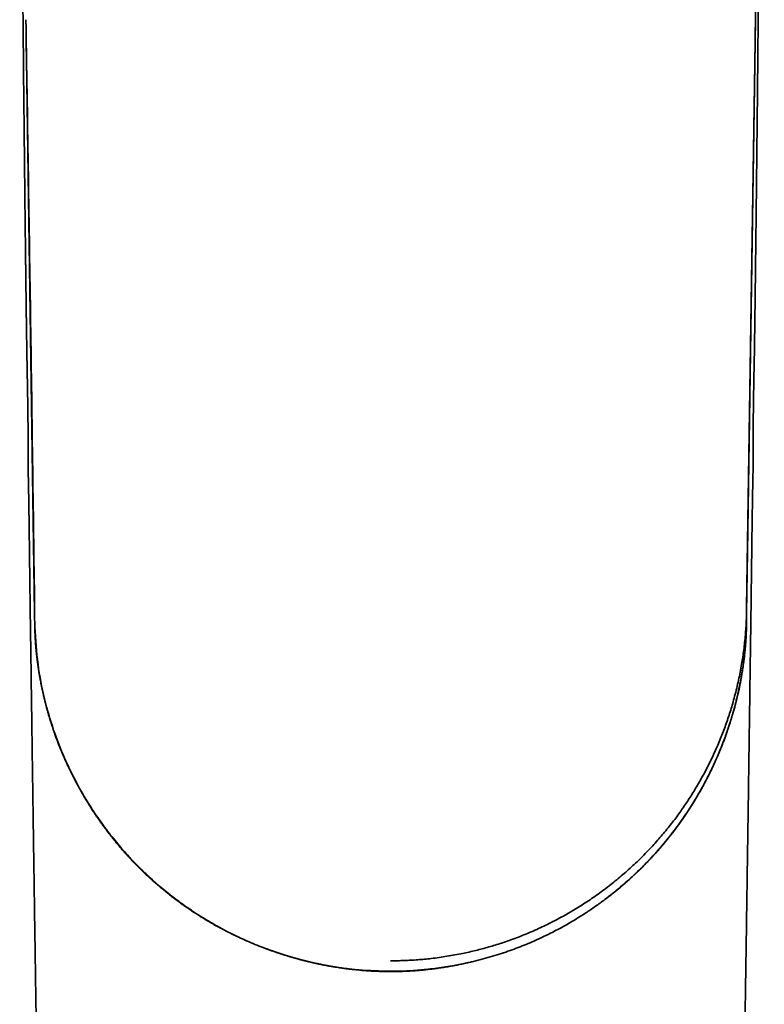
# Model space of a CAD drawing. Header units: millimetres. Extents: x 8 to 634, y 12 to 511.
# Tile 6 of 21: x 311 to 351, y 163 to 216. Entities that reach past the tile are written whole.
import ezdxf

# ---------------------------------------------------------------- set-up
doc = ezdxf.new("R2010")
doc.units = ezdxf.units.MM

msp = doc.modelspace()

# ---------------------------------------------------------------- linework, layer by layer
at = {"color": 7, "linetype": 'Continuous', "lineweight": 35}
for p, q in [((350.031, 216.137), (350.51, 247.462)), ((349.564, 184.661), (350.031, 216.137)), ((349.612, 187.625), (350.031, 216.137)), ((310.982, 215.253), (310.982, 215.245)), ((310.982, 215.245), (311.436, 184.363)), ((350.018, 215.245), (350.018, 215.253)), ((349.996, 199.506), (349.996, 199.506)), ((349.564, 184.363), (349.612, 187.625)), ((311.436, 184.668), (311.436, 184.651)), ((311.436, 184.662), (311.44, 184.451)), ((349.564, 184.661), (349.564, 184.363)), ((311.434, 184.304), (311.433, 184.363))]:
    msp.add_line(p, q, dxfattribs=at)
at = {"color": 7, "linetype": 'Continuous', "lineweight": 35, "flags": 128}
for points in [[(350.031, 216.137), (350.295, 233.679), (350.411, 241.398), (350.415, 241.641)], [(311.436, 184.662), (311.436, 184.512), (311.436, 184.455)]]:
    msp.add_lwpolyline(points, dxfattribs=at)
at = {"color": 7, "linetype": 'Continuous', "lineweight": 35}
for points, knots in [([(349.997, 199.506), (349.998, 199.629), (350.003, 199.968), (350.01, 200.52), (350.018, 201.16), (350.026, 201.791), (350.034, 202.408), (350.041, 203.013), (350.049, 203.606), (350.056, 204.189), (350.063, 204.767), (350.069, 205.34), (350.076, 205.908), (350.082, 206.466), (350.089, 207.015), (350.095, 207.554), (350.101, 208.085), (350.106, 208.606), (350.112, 209.117), (350.117, 209.62), (350.122, 210.113), (350.128, 210.596), (350.132, 211.071), (350.137, 211.536), (350.142, 211.979), (350.146, 212.402), (350.15, 212.804), (350.154, 213.198), (350.158, 213.584), (350.161, 213.962), (350.165, 214.343), (350.169, 214.727), (350.172, 215.113), (350.176, 215.49), (350.179, 215.857), (350.183, 216.215), (350.186, 216.564), (350.189, 216.894), (350.192, 217.207), (350.195, 217.502), (350.197, 217.789), (350.2, 218.068), (350.202, 218.34), (350.204, 218.592), (350.206, 218.824), (350.208, 219.039), (350.21, 219.247), (350.212, 219.45), (350.214, 219.647), (350.215, 219.839), (350.217, 220.039), (350.219, 220.249), (350.221, 220.472), (350.223, 220.702), (350.225, 220.939), (350.227, 221.197), (350.229, 221.475), (350.232, 221.775), (350.235, 222.084), (350.237, 222.403), (350.24, 222.729), (350.243, 223.062), (350.246, 223.402), (350.249, 223.751), (350.252, 224.112), (350.255, 224.484), (350.258, 224.868), (350.261, 225.261), (350.265, 225.664), (350.268, 226.076), (350.272, 226.498), (350.275, 226.928), (350.279, 227.368), (350.283, 227.818), (350.286, 228.277), (350.29, 228.745), (350.294, 229.222), (350.298, 229.709), (350.302, 230.191), (350.306, 230.668), (350.31, 231.139), (350.314, 231.618), (350.319, 232.105), (350.323, 232.599), (350.327, 233.117), (350.332, 233.659), (350.337, 234.225), (350.342, 234.801), (350.347, 235.386), (350.353, 235.98), (350.358, 236.584), (350.364, 237.18), (350.37, 237.767), (350.375, 238.345), (350.381, 238.931), (350.387, 239.523), (350.391, 239.92), (350.393, 240.118)], [0, 0, 0, 0, 0.009077, 0.02506, 0.040814, 0.056341, 0.07164, 0.086446, 0.10103, 0.115394, 0.129536, 0.143739, 0.157713, 0.171458, 0.184975, 0.198262, 0.21132, 0.224149, 0.236748, 0.249117, 0.261257, 0.273168, 0.28485, 0.296302, 0.307525, 0.317611, 0.327505, 0.337205, 0.346713, 0.356029, 0.365152, 0.374884, 0.384387, 0.39366, 0.402705, 0.411519, 0.420105, 0.428461, 0.435919, 0.443185, 0.450258, 0.457139, 0.463828, 0.470323, 0.475738, 0.48101, 0.486141, 0.491131, 0.495978, 0.500685, 0.505377, 0.510702, 0.516199, 0.521868, 0.527708, 0.533721, 0.540877, 0.548262, 0.555878, 0.563724, 0.571799, 0.579953, 0.588329, 0.596925, 0.605742, 0.614966, 0.624421, 0.634106, 0.644022, 0.654168, 0.664544, 0.675151, 0.685988, 0.697055, 0.708353, 0.71988, 0.731638, 0.743626, 0.755844, 0.767247, 0.778843, 0.790632, 0.802615, 0.814792, 0.827162, 0.840876, 0.854822, 0.868997, 0.883402, 0.898038, 0.912904, 0.928, 0.94204, 0.956273, 0.9707, 0.98532, 1, 1, 1, 1]), ([(310.638, 237.363), (310.639, 237.283), (310.641, 237.098), (310.649, 236.167), (310.663, 234.573), (310.68, 232.453), (310.697, 230.45), (310.711, 228.637), (310.722, 227.369), (310.727, 226.642), (310.729, 226.382), (310.732, 226.125), (310.734, 225.872), (310.736, 225.61), (310.738, 225.339), (310.74, 225.06), (310.742, 224.792), (310.745, 224.533), (310.747, 224.284), (310.749, 224.049), (310.75, 223.827), (310.752, 223.619), (310.754, 223.42), (310.755, 223.229), (310.757, 223.043), (310.759, 222.863), (310.76, 222.689), (310.761, 222.525), (310.763, 222.371), (310.764, 222.226), (310.765, 222.093), (310.766, 221.972), (310.767, 221.862), (310.768, 221.761), (310.769, 221.668), (310.769, 221.598), (310.77, 221.548), (310.77, 221.515), (310.77, 221.484), (310.771, 221.456), (310.771, 221.43), (310.771, 221.406), (310.771, 221.38), (310.772, 221.345), (310.772, 221.302), (310.773, 221.248), (310.773, 221.186), (310.774, 221.117), (310.774, 221.041), (310.775, 220.957), (310.776, 220.865), (310.777, 220.769), (310.778, 220.669), (310.779, 220.534), (310.78, 220.364), (310.782, 220.128), (310.784, 219.858), (310.787, 219.551), (310.79, 219.235), (310.793, 218.908), (310.796, 218.572), (310.799, 218.226), (310.802, 217.896), (310.805, 217.585), (310.807, 217.292), (310.81, 216.993), (310.813, 216.688), (310.816, 216.378), (310.819, 216.062), (310.833, 214.516), (310.854, 212.322), (310.884, 209.482), (310.909, 207.225), (310.927, 205.671), (310.937, 204.817), (310.939, 204.663), (310.94, 204.511), (310.942, 204.365), (310.944, 204.229), (310.945, 204.103), (310.947, 203.989), (310.948, 203.885), (310.949, 203.79), (310.95, 203.703), (310.951, 203.624), (310.952, 203.554), (310.953, 203.492), (310.953, 203.438), (310.954, 203.392), (310.954, 203.353), (310.955, 203.314), (310.955, 203.271), (310.956, 203.221), (310.956, 203.171), (310.957, 203.122), (310.958, 203.076), (310.958, 203.022), (310.959, 202.961), (310.96, 202.893), (310.961, 202.819), (310.962, 202.738), (310.963, 202.65), (310.964, 202.548), (310.966, 202.432), (310.967, 202.3), (310.969, 202.158), (310.971, 202.006), (310.973, 201.844), (310.975, 201.673), (310.977, 201.491), (310.98, 201.3), (310.983, 201.099), (310.985, 200.888), (310.988, 200.667), (310.991, 200.441), (310.994, 200.21), (310.997, 199.974), (311, 199.739), (311.002, 199.582), (311.003, 199.506)], [0, 0, 0, 0, 0.006379, 0.01466, 0.073745, 0.132714, 0.182657, 0.232516, 0.276322, 0.2832, 0.290077, 0.296923, 0.303607, 0.310115, 0.317723, 0.325073, 0.332167, 0.339004, 0.345583, 0.351906, 0.357632, 0.363129, 0.368398, 0.373439, 0.378251, 0.383106, 0.387703, 0.392043, 0.396126, 0.399952, 0.40352, 0.406649, 0.40955, 0.412221, 0.414664, 0.416879, 0.417791, 0.418658, 0.41948, 0.420256, 0.420892, 0.421464, 0.422163, 0.422989, 0.424208, 0.425629, 0.42725, 0.429073, 0.431097, 0.433322, 0.435748, 0.43834, 0.440977, 0.443649, 0.449, 0.454486, 0.462327, 0.470428, 0.47879, 0.487411, 0.496293, 0.505435, 0.514837, 0.522406, 0.530136, 0.538025, 0.546076, 0.554287, 0.562658, 0.57111, 0.676753, 0.736507, 0.79618, 0.85562, 0.859711, 0.863802, 0.867868, 0.871729, 0.875344, 0.878713, 0.881666, 0.8844, 0.886916, 0.889213, 0.891293, 0.893154, 0.894797, 0.896223, 0.897429, 0.898418, 0.899358, 0.900467, 0.901807, 0.903382, 0.904422, 0.90565, 0.907069, 0.908679, 0.91048, 0.912435, 0.914575, 0.916898, 0.919407, 0.922633, 0.92612, 0.929869, 0.933879, 0.938151, 0.942683, 0.947476, 0.952531, 0.957846, 0.963423, 0.96926, 0.975358, 0.981348, 0.987569, 0.994023, 1, 1, 1, 1]), ([(310.969, 216.137), (311.054, 210.891), (311.223, 200.399), (311.365, 189.907), (311.436, 184.662)], [0, 0, 0, 0, 0.5, 1, 1, 1, 1]), ([(350.016, 215.153), (350.017, 215.163), (350.019, 215.271), (350.024, 215.479), (350.03, 215.781), (350.034, 215.985), (350.036, 216.088)], [0, 0, 0, 0, 0.0322536, 0.3486194, 0.6707534, 1, 1, 1, 1]), ([(311.003, 199.506), (311.008, 199.192), (311.017, 198.549), (311.035, 197.578), (311.054, 196.595), (311.071, 195.614), (311.083, 194.634), (311.09, 193.669), (311.088, 193.031), (311.088, 192.719)], [0, 0, 0, 0, 0.139133, 0.284195, 0.428999, 0.573535, 0.717835, 0.861952, 1, 1, 1, 1]), ([(349.912, 192.719), (349.911, 193.031), (349.91, 193.669), (349.916, 194.634), (349.929, 195.614), (349.946, 196.595), (349.965, 197.578), (349.983, 198.548), (349.992, 199.191), (349.997, 199.506)], [0, 0, 0, 0, 0.138064, 0.282197, 0.426513, 0.571066, 0.715884, 0.860963, 1, 1, 1, 1]), ([(311.254, 197.691), (311.254, 197.677), (311.256, 197.562), (311.259, 197.349), (311.262, 197.053), (311.266, 196.778), (311.269, 196.521), (311.272, 196.284), (311.275, 196.083), (311.277, 195.919), (311.279, 195.787), (311.281, 195.653), (311.283, 195.507), (311.285, 195.349), (311.287, 195.177), (311.289, 194.998), (311.292, 194.811), (311.294, 194.617), (311.297, 194.415), (311.299, 194.206), (311.302, 193.986), (311.305, 193.755), (311.308, 193.512), (311.311, 193.262), (311.315, 193.003), (311.318, 192.736), (311.322, 192.465), (311.325, 192.191), (311.329, 191.913), (311.332, 191.628), (311.336, 191.336), (311.34, 191.036), (311.344, 190.729), (311.348, 190.414), (311.353, 190.086), (311.357, 189.745), (311.362, 189.391), (311.367, 189.029), (311.372, 188.658), (311.377, 188.279), (311.383, 187.891), (311.388, 187.496), (311.394, 187.092), (311.4, 186.68), (311.407, 186.26), (311.413, 185.831), (311.419, 185.403), (311.425, 184.976), (311.432, 184.55), (311.438, 184.117), (311.443, 183.798), (311.446, 183.623), (311.447, 183.594)], [0, 0, 0, 0, 0.00288, 0.024525, 0.045526, 0.065881, 0.083262, 0.100145, 0.11653, 0.125953, 0.13521, 0.144663, 0.15452, 0.166214, 0.178431, 0.191171, 0.204433, 0.218218, 0.232525, 0.247355, 0.262706, 0.279349, 0.296565, 0.314353, 0.332716, 0.351652, 0.371163, 0.390324, 0.41001, 0.430222, 0.450961, 0.47223, 0.494028, 0.516359, 0.539221, 0.563744, 0.588854, 0.61455, 0.640834, 0.667706, 0.695164, 0.723208, 0.751836, 0.781048, 0.810842, 0.841216, 0.872164, 0.901862, 0.932059, 0.962745, 0.993914, 1, 1, 1, 1]), ([(311.088, 192.719), (311.088, 192.579), (311.088, 192.301), (311.095, 191.888), (311.104, 191.483), (311.112, 191.084), (311.12, 190.649), (311.128, 190.176), (311.135, 189.668), (311.143, 189.109), (311.151, 188.5), (311.16, 187.844), (311.168, 187.197), (311.176, 186.582), (311.183, 185.998), (311.19, 185.445), (311.197, 184.899), (311.204, 184.361), (311.212, 183.831), (311.219, 183.309), (311.226, 182.794), (311.234, 182.264), (311.242, 181.718), (311.25, 181.159), (311.257, 180.609), (311.265, 180.07), (311.273, 179.541), (311.28, 179.021), (311.287, 178.526), (311.294, 178.054), (311.3, 177.604), (311.306, 177.163), (311.312, 176.731), (311.318, 176.307), (311.325, 175.879), (311.331, 175.448), (311.337, 175.014), (311.343, 174.591), (311.349, 174.177), (311.355, 173.774), (311.361, 173.381), (311.366, 173.008), (311.371, 172.655), (311.376, 172.321), (311.381, 171.994), (311.385, 171.671), (311.39, 171.347), (311.397, 170.897), (311.405, 170.317), (311.416, 169.605), (311.426, 168.884), (311.437, 168.155), (311.448, 167.402), (311.46, 166.625), (311.472, 165.823), (311.484, 165.012), (311.496, 164.191), (311.509, 163.36), (311.521, 162.536), (311.533, 161.719), (311.546, 160.909), (311.558, 160.09), (311.571, 159.263), (311.583, 158.429), (311.596, 157.595), (311.608, 156.764), (311.621, 155.942), (311.633, 155.126), (311.646, 154.324), (311.658, 153.533), (311.669, 152.755), (311.681, 151.984), (311.693, 151.213), (311.705, 150.441), (311.716, 149.669), (311.728, 148.905), (311.738, 148.242), (311.747, 147.68), (311.754, 147.22), (311.761, 146.768), (311.767, 146.325), (311.774, 145.89), (311.781, 145.465), (311.787, 145.047), (311.793, 144.639), (311.799, 144.239), (311.805, 143.85), (311.811, 143.472), (311.817, 143.105), (311.822, 142.746), (311.827, 142.426), (311.832, 142.144), (311.836, 141.898), (311.839, 141.65), (311.843, 141.399), (311.847, 141.142), (311.851, 140.88), (311.856, 140.602), (311.86, 140.308), (311.865, 139.999), (311.87, 139.682), (311.875, 139.358), (311.881, 139.014), (311.886, 138.65), (311.892, 138.263), (311.899, 137.868), (311.905, 137.464), (311.912, 137.051), (311.918, 136.629), (311.925, 136.199), (311.932, 135.771), (311.939, 135.345), (311.946, 134.923), (311.953, 134.493), (311.96, 134.057), (311.967, 133.619), (311.974, 133.182), (311.983, 132.694), (311.992, 132.159), (312.001, 131.575), (312.011, 130.998), (312.022, 130.393), (312.032, 129.759), (312.044, 129.099), (312.056, 128.449), (312.067, 127.809), (312.079, 127.178), (312.09, 126.562), (312.101, 125.96), (312.112, 125.373), (312.124, 124.793), (312.135, 124.221), (312.146, 123.657), (312.157, 123.1), (312.166, 122.672), (312.173, 122.37), (312.177, 122.193), (312.18, 122.016), (312.184, 121.841), (312.188, 121.668), (312.192, 121.489), (312.196, 121.308), (312.2, 121.126), (312.204, 120.953), (312.207, 120.803), (312.21, 120.675), (312.212, 120.589), (312.213, 120.526), (312.214, 120.487), (312.215, 120.453), (312.216, 120.426), (312.216, 120.408), (312.216, 120.396), (312.217, 120.388), (312.217, 120.382), (312.217, 120.376), (312.217, 120.367), (312.217, 120.35), (312.218, 120.326), (312.219, 120.295), (312.22, 120.253), (312.221, 120.201), (312.222, 120.136), (312.224, 120.061), (312.226, 119.977), (312.228, 119.883), (312.231, 119.779), (312.233, 119.667), (312.236, 119.544), (312.24, 119.412), (312.243, 119.268), (312.247, 119.114), (312.251, 118.949), (312.255, 118.775), (312.26, 118.591), (312.264, 118.409), (312.268, 118.287), (312.269, 118.229)], [0, 0, 0, 0, 0.005639, 0.011179, 0.01661, 0.02196, 0.02726, 0.034148, 0.040975, 0.047735, 0.056677, 0.065487, 0.074168, 0.082721, 0.090251, 0.09768, 0.105005, 0.112227, 0.119344, 0.126356, 0.133264, 0.140067, 0.147715, 0.155227, 0.162604, 0.169846, 0.176952, 0.183923, 0.190759, 0.196906, 0.20294, 0.20886, 0.214666, 0.220358, 0.225937, 0.231893, 0.237713, 0.243398, 0.248948, 0.254362, 0.259641, 0.264785, 0.269381, 0.273863, 0.278232, 0.282547, 0.286888, 0.291253, 0.300694, 0.31025, 0.319922, 0.32971, 0.339614, 0.350245, 0.361007, 0.371899, 0.382921, 0.394074, 0.405357, 0.416115, 0.426988, 0.437978, 0.449084, 0.460305, 0.471553, 0.4827, 0.493744, 0.504687, 0.515527, 0.526074, 0.536523, 0.546873, 0.557125, 0.567589, 0.577949, 0.588204, 0.598354, 0.604652, 0.610834, 0.6169, 0.622849, 0.628682, 0.634398, 0.639998, 0.645482, 0.650849, 0.656099, 0.661143, 0.666074, 0.670892, 0.675599, 0.678951, 0.682244, 0.685537, 0.688908, 0.692357, 0.695886, 0.699493, 0.703552, 0.707706, 0.711956, 0.716301, 0.720741, 0.725809, 0.730995, 0.7363, 0.741724, 0.747267, 0.752928, 0.758709, 0.764607, 0.770173, 0.775841, 0.78161, 0.787481, 0.793399, 0.79927, 0.805093, 0.81302, 0.820855, 0.828599, 0.836251, 0.845241, 0.854101, 0.862831, 0.871431, 0.879902, 0.888242, 0.896242, 0.904122, 0.911901, 0.91958, 0.927159, 0.934639, 0.942019, 0.944408, 0.946787, 0.949155, 0.951512, 0.953855, 0.956129, 0.958698, 0.961146, 0.963473, 0.96568, 0.967179, 0.968617, 0.969165, 0.969703, 0.97018, 0.970561, 0.970761, 0.970919, 0.971034, 0.971107, 0.971154, 0.971263, 0.971485, 0.971807, 0.97223, 0.972754, 0.973486, 0.974353, 0.975355, 0.976492, 0.977764, 0.979145, 0.980656, 0.982297, 0.984068, 0.986006, 0.988079, 0.990286, 0.992629, 0.995107, 0.997672, 1, 1, 1, 1]), ([(348.732, 118.243), (348.732, 118.245), (348.732, 118.252), (348.733, 118.264), (348.733, 118.279), (348.733, 118.299), (348.734, 118.323), (348.735, 118.352), (348.736, 118.396), (348.737, 118.455), (348.74, 118.547), (348.742, 118.656), (348.746, 118.788), (348.749, 118.925), (348.753, 119.064), (348.756, 119.213), (348.76, 119.37), (348.764, 119.534), (348.768, 119.689), (348.771, 119.837), (348.774, 119.976), (348.777, 120.107), (348.78, 120.229), (348.783, 120.342), (348.785, 120.446), (348.787, 120.54), (348.789, 120.624), (348.791, 120.7), (348.793, 120.765), (348.794, 120.821), (348.795, 120.867), (348.796, 120.906), (348.796, 120.938), (348.797, 120.963), (348.797, 120.98), (348.798, 120.992), (348.798, 121.002), (348.798, 121.011), (348.798, 121.021), (348.799, 121.038), (348.799, 121.063), (348.8, 121.1), (348.801, 121.146), (348.802, 121.2), (348.804, 121.275), (348.806, 121.37), (348.809, 121.488), (348.811, 121.617), (348.814, 121.757), (348.818, 121.909), (348.821, 122.069), (348.825, 122.238), (348.828, 122.415), (348.832, 122.601), (348.836, 122.796), (348.841, 123), (348.845, 123.212), (348.849, 123.431), (348.854, 123.657), (348.859, 123.891), (348.864, 124.132), (348.868, 124.384), (348.874, 124.646), (348.879, 124.917), (348.884, 125.194), (348.89, 125.476), (348.897, 125.85), (348.906, 126.32), (348.917, 126.922), (348.928, 127.567), (348.941, 128.256), (348.953, 128.947), (348.965, 129.64), (348.977, 130.334), (348.989, 131.036), (349.001, 131.745), (349.013, 132.462), (349.025, 133.187), (349.038, 133.945), (349.051, 134.735), (349.064, 135.559), (349.077, 136.392), (349.091, 137.234), (349.104, 138.06), (349.117, 138.868), (349.129, 139.657), (349.142, 140.455), (349.154, 141.257), (349.167, 142.057), (349.179, 142.851), (349.191, 143.613), (349.202, 144.345), (349.213, 145.047), (349.223, 145.74), (349.234, 146.426), (349.244, 147.104), (349.254, 147.773), (349.265, 148.434), (349.275, 149.088), (349.284, 149.733), (349.294, 150.37), (349.304, 150.999), (349.313, 151.608), (349.322, 152.198), (349.331, 152.769), (349.339, 153.333), (349.348, 153.889), (349.356, 154.439), (349.364, 154.981), (349.372, 155.516), (349.38, 156.045), (349.388, 156.566), (349.396, 157.08), (349.405, 157.683), (349.416, 158.379), (349.428, 159.171), (349.443, 160.174), (349.461, 161.391), (349.483, 162.822), (349.504, 164.209), (349.524, 165.551), (349.543, 166.847), (349.563, 168.147), (349.582, 169.448), (349.601, 170.75), (349.626, 172.434), (349.645, 173.764), (349.659, 174.741), (349.662, 174.981), (349.666, 175.222), (349.669, 175.462), (349.673, 175.703), (349.676, 175.943), (349.68, 176.186), (349.683, 176.433), (349.687, 176.687), (349.691, 176.95), (349.695, 177.22), (349.698, 177.498), (349.703, 177.784), (349.707, 178.078), (349.711, 178.38), (349.715, 178.696), (349.72, 179.024), (349.725, 179.366), (349.73, 179.717), (349.735, 180.077), (349.74, 180.445), (349.745, 180.816), (349.751, 181.19), (349.756, 181.566), (349.762, 181.95), (349.767, 182.343), (349.773, 182.743), (349.779, 183.151), (349.785, 183.567), (349.791, 183.998), (349.797, 184.444), (349.803, 184.906), (349.809, 185.376), (349.815, 185.856), (349.821, 186.344), (349.827, 186.84), (349.834, 187.345), (349.84, 187.859), (349.847, 188.382), (349.854, 188.913), (349.862, 189.453), (349.869, 189.94), (349.875, 190.373), (349.881, 190.751), (349.889, 191.132), (349.897, 191.518), (349.905, 191.911), (349.912, 192.312), (349.912, 192.582), (349.912, 192.719)], [0, 0, 0, 0, 0.000067, 0.000282, 0.000489, 0.000705, 0.001077, 0.001469, 0.001852, 0.002847, 0.003835, 0.00556, 0.00724, 0.009179, 0.011052, 0.01286, 0.015179, 0.017381, 0.019466, 0.021433, 0.023316, 0.025077, 0.026717, 0.028235, 0.029631, 0.030884, 0.03202, 0.033039, 0.03394, 0.034658, 0.035279, 0.035803, 0.03623, 0.03656, 0.036792, 0.036931, 0.037047, 0.037171, 0.037306, 0.037454, 0.037851, 0.038316, 0.038958, 0.039695, 0.040483, 0.041968, 0.043553, 0.04524, 0.04716, 0.049195, 0.051346, 0.053613, 0.055996, 0.058495, 0.06111, 0.063841, 0.066687, 0.06965, 0.072672, 0.075807, 0.079052, 0.08241, 0.085944, 0.089593, 0.093343, 0.097122, 0.100921, 0.108441, 0.116036, 0.125178, 0.134429, 0.143787, 0.153007, 0.162329, 0.171753, 0.181281, 0.190911, 0.200644, 0.210479, 0.221417, 0.232479, 0.243665, 0.254975, 0.26641, 0.276913, 0.287519, 0.298228, 0.309039, 0.31982, 0.330473, 0.340995, 0.350528, 0.359951, 0.369266, 0.378472, 0.38757, 0.396559, 0.405439, 0.414211, 0.422873, 0.431428, 0.439873, 0.44821, 0.455971, 0.463635, 0.471203, 0.478674, 0.486049, 0.493335, 0.500525, 0.507618, 0.514614, 0.521513, 0.528316, 0.538918, 0.54955, 0.560213, 0.579331, 0.598548, 0.617864, 0.635194, 0.652602, 0.670075, 0.687553, 0.70503, 0.722507, 0.755388, 0.758617, 0.761847, 0.765076, 0.768305, 0.771534, 0.774763, 0.777995, 0.781302, 0.784716, 0.788237, 0.791865, 0.7956, 0.799442, 0.803391, 0.807448, 0.811611, 0.816088, 0.820681, 0.825393, 0.830222, 0.835168, 0.840232, 0.845175, 0.850225, 0.855383, 0.860647, 0.866019, 0.871499, 0.877086, 0.882781, 0.888862, 0.895062, 0.90138, 0.907815, 0.914366, 0.921032, 0.927814, 0.934712, 0.941727, 0.94886, 0.956111, 0.963476, 0.968497, 0.973562, 0.978676, 0.983852, 0.989121, 0.994507, 1, 1, 1, 1]), ([(330.5, 165.749), (330.621, 165.75), (330.863, 165.751), (331.225, 165.762), (331.588, 165.779), (331.95, 165.803), (332.311, 165.834), (332.693, 165.874), (333.095, 165.925), (333.517, 165.988), (333.938, 166.06), (334.335, 166.137), (334.709, 166.218), (335.06, 166.301), (335.41, 166.391), (335.757, 166.487), (336.103, 166.59), (336.466, 166.705), (336.847, 166.835), (337.244, 166.98), (337.638, 167.134), (338.03, 167.297), (338.419, 167.47), (338.807, 167.652), (339.19, 167.843), (339.568, 168.042), (339.938, 168.248), (340.301, 168.46), (340.657, 168.678), (341.007, 168.904), (341.354, 169.139), (341.697, 169.382), (342.035, 169.633), (342.368, 169.892), (342.694, 170.157), (343.012, 170.428), (343.321, 170.703), (343.622, 170.982), (343.917, 171.267), (344.199, 171.554), (344.471, 171.84), (344.732, 172.127), (344.986, 172.419), (345.235, 172.715), (345.476, 173.015), (345.707, 173.314), (345.927, 173.611), (346.137, 173.906), (346.341, 174.205), (346.539, 174.506), (346.738, 174.823), (346.938, 175.155), (347.138, 175.503), (347.33, 175.855), (347.514, 176.21), (347.69, 176.568), (347.859, 176.93), (348.02, 177.294), (348.171, 177.655), (348.311, 178.013), (348.442, 178.367), (348.566, 178.723), (348.683, 179.081), (348.793, 179.441), (348.901, 179.824), (349.007, 180.231), (349.108, 180.662), (349.2, 181.094), (349.278, 181.513), (349.344, 181.917), (349.4, 182.307), (349.448, 182.698), (349.488, 183.09), (349.519, 183.482), (349.543, 183.875), (349.558, 184.268), (349.562, 184.53), (349.564, 184.661)], [0, 0, 0, 0, 0.011666, 0.023332, 0.034999, 0.046665, 0.058332, 0.069999, 0.083749, 0.097499, 0.11125, 0.125, 0.136666, 0.148333, 0.159999, 0.171666, 0.183333, 0.195001, 0.208751, 0.222502, 0.236253, 0.250003, 0.264002, 0.278001, 0.292, 0.305999, 0.319999, 0.333749, 0.347499, 0.361249, 0.374999, 0.388999, 0.402998, 0.416998, 0.430998, 0.444999, 0.45875, 0.472501, 0.486252, 0.500002, 0.513069, 0.526135, 0.539201, 0.552267, 0.565334, 0.5784, 0.59072, 0.60304, 0.615361, 0.627681, 0.64, 0.65375, 0.667499, 0.681249, 0.694999, 0.708749, 0.722499, 0.736249, 0.749999, 0.763066, 0.776132, 0.789199, 0.802265, 0.815331, 0.828398, 0.843798, 0.859199, 0.874599, 0.889999, 0.903749, 0.917499, 0.931249, 0.945, 0.95875, 0.9725, 0.98625, 1, 1, 1, 1]), ([(311.436, 184.44), (311.436, 184.436), (311.436, 184.428), (311.436, 184.418), (311.436, 184.408), (311.436, 184.401), (311.436, 184.395), (311.436, 184.389), (311.436, 184.384), (311.436, 184.378), (311.436, 184.37), (311.436, 184.361), (311.436, 184.349), (311.436, 184.335), (311.436, 184.319), (311.436, 184.309), (311.436, 184.304)], [0, 0, 0, 0, 0.0702169, 0.1767834, 0.2324081, 0.2835278, 0.3301427, 0.3722527, 0.409858, 0.4494141, 0.5019378, 0.5749056, 0.6637885, 0.7685865, 0.8892997, 1, 1, 1, 1]), ([(349.554, 183.616), (349.557, 183.741), (349.563, 183.935), (349.564, 184.138), (349.564, 184.226), (349.564, 184.253), (349.564, 184.281), (349.564, 184.308), (349.564, 184.335), (349.564, 184.354), (349.564, 184.363)], [0, 0, 0, 0, 0.5004638, 0.7802003, 0.816974, 0.8537967, 0.8904194, 0.9266317, 0.9638908, 1, 1, 1, 1]), ([(311.445, 183.603), (311.446, 183.59), (311.447, 183.517), (311.452, 183.387), (311.46, 183.217), (311.468, 183.055), (311.478, 182.903), (311.488, 182.759), (311.499, 182.622), (311.51, 182.492), (311.521, 182.37), (311.533, 182.254), (311.544, 182.146), (311.555, 182.047), (311.566, 181.955), (311.576, 181.871), (311.586, 181.795), (311.595, 181.727), (311.603, 181.667), (311.61, 181.614), (311.616, 181.57), (311.621, 181.533), (311.625, 181.505), (311.628, 181.485), (311.63, 181.472), (311.632, 181.461), (311.634, 181.449), (311.636, 181.435), (311.638, 181.42), (311.641, 181.395), (311.647, 181.36), (311.654, 181.312), (311.663, 181.258), (311.672, 181.199), (311.682, 181.135), (311.694, 181.066), (311.707, 180.991), (311.72, 180.913), (311.735, 180.834), (311.754, 180.73), (311.778, 180.601), (311.809, 180.446), (311.842, 180.289), (311.876, 180.13), (311.905, 180.003), (311.927, 179.907), (311.942, 179.844), (311.957, 179.783), (311.971, 179.723), (311.985, 179.668), (311.998, 179.616), (312.009, 179.571), (312.019, 179.533), (312.027, 179.502), (312.033, 179.478), (312.038, 179.46), (312.042, 179.445), (312.045, 179.431), (312.05, 179.413), (312.058, 179.385), (312.068, 179.345), (312.082, 179.293), (312.098, 179.233), (312.117, 179.165), (312.138, 179.089), (312.162, 179.006), (312.188, 178.915), (312.22, 178.808), (312.257, 178.685), (312.3, 178.548), (312.344, 178.409), (312.391, 178.267), (312.439, 178.124), (312.489, 177.978), (312.549, 177.81), (312.619, 177.618), (312.701, 177.404), (312.786, 177.185), (312.877, 176.963), (312.954, 176.78), (313.016, 176.639), (313.058, 176.542), (313.099, 176.45), (313.139, 176.363), (313.18, 176.273), (313.223, 176.181), (313.266, 176.089), (313.305, 176.007), (313.34, 175.936), (313.37, 175.874), (313.397, 175.819), (313.419, 175.773), (313.438, 175.736), (313.453, 175.706), (313.467, 175.677), (313.481, 175.649), (313.495, 175.622), (313.509, 175.595), (313.525, 175.563), (313.545, 175.524), (313.568, 175.479), (313.596, 175.425), (313.629, 175.363), (313.664, 175.297), (313.698, 175.233), (313.728, 175.178), (313.754, 175.129), (313.776, 175.088), (313.797, 175.05), (313.817, 175.015), (313.832, 174.986), (313.844, 174.966), (313.852, 174.95), (313.861, 174.935), (313.872, 174.915), (313.887, 174.889), (313.905, 174.856), (313.927, 174.817), (313.953, 174.771), (313.983, 174.719), (314.017, 174.66), (314.054, 174.597), (314.092, 174.531), (314.143, 174.446), (314.206, 174.341), (314.28, 174.22), (314.352, 174.104), (314.423, 173.991), (314.491, 173.884), (314.558, 173.781), (314.625, 173.68), (314.698, 173.57), (314.781, 173.447), (314.875, 173.31), (314.975, 173.168), (315.081, 173.02), (315.169, 172.899), (315.238, 172.806), (315.283, 172.746), (315.325, 172.69), (315.364, 172.639), (315.398, 172.594), (315.429, 172.554), (315.456, 172.519), (315.478, 172.49), (315.496, 172.467), (315.51, 172.449), (315.521, 172.435), (315.533, 172.42), (315.547, 172.402), (315.567, 172.377), (315.593, 172.344), (315.624, 172.304), (315.663, 172.255), (315.711, 172.196), (315.768, 172.126), (315.83, 172.051), (315.894, 171.973), (315.982, 171.868), (316.095, 171.736), (316.2, 171.615), (316.274, 171.531), (316.314, 171.487), (316.351, 171.446), (316.383, 171.409), (316.412, 171.378), (316.435, 171.352), (316.454, 171.331), (316.469, 171.315), (316.48, 171.302), (316.492, 171.29), (316.507, 171.274), (316.527, 171.252), (316.554, 171.223), (316.586, 171.188), (316.624, 171.147), (316.679, 171.089), (316.748, 171.016), (316.829, 170.933), (316.905, 170.854), (316.979, 170.78), (317.051, 170.707), (317.116, 170.643), (317.174, 170.586), (317.226, 170.535), (317.28, 170.483), (317.337, 170.429), (317.394, 170.374), (317.443, 170.328), (317.482, 170.292), (317.508, 170.268), (317.531, 170.247), (317.55, 170.229), (317.565, 170.216), (317.576, 170.205), (317.585, 170.197), (317.597, 170.186), (317.615, 170.169), (317.642, 170.145), (317.675, 170.115), (317.715, 170.079), (317.81, 169.994), (317.961, 169.86), (318.17, 169.682), (318.386, 169.503), (318.605, 169.327), (318.785, 169.187), (318.923, 169.082), (319.02, 169.009), (319.115, 168.938), (319.21, 168.869), (319.301, 168.803), (319.389, 168.741), (319.471, 168.683), (319.549, 168.629), (319.611, 168.586), (319.658, 168.554), (319.689, 168.532), (319.716, 168.514), (319.74, 168.498), (319.764, 168.482), (319.792, 168.463), (319.827, 168.44), (319.871, 168.41), (319.925, 168.375), (319.984, 168.336), (320.062, 168.285), (320.16, 168.222), (320.28, 168.147), (320.407, 168.068), (320.542, 167.985), (320.686, 167.899), (320.838, 167.81), (320.985, 167.725), (321.128, 167.645), (321.265, 167.569), (321.403, 167.494), (321.54, 167.422), (321.671, 167.353), (321.798, 167.288), (321.925, 167.224), (322.052, 167.161), (322.178, 167.1), (322.297, 167.044), (322.408, 166.992), (322.511, 166.944), (322.593, 166.907), (322.653, 166.88), (322.692, 166.862), (322.726, 166.848), (322.751, 166.836), (322.766, 166.83), (322.772, 166.827)], [0, 0, 0, 0, 0.00197, 0.010542, 0.018736, 0.026554, 0.033863, 0.040809, 0.047389, 0.053605, 0.059571, 0.065158, 0.070364, 0.07519, 0.079635, 0.083701, 0.087386, 0.090674, 0.093586, 0.096121, 0.098281, 0.100065, 0.101474, 0.10233, 0.102946, 0.103426, 0.10399, 0.104647, 0.105399, 0.106271, 0.108193, 0.110532, 0.113289, 0.116037, 0.119102, 0.122485, 0.126163, 0.129951, 0.133804, 0.137722, 0.145075, 0.152648, 0.16044, 0.168084, 0.175927, 0.179063, 0.18223, 0.185286, 0.188086, 0.19096, 0.193504, 0.195721, 0.197608, 0.199104, 0.200301, 0.201198, 0.201809, 0.202478, 0.203348, 0.204418, 0.206687, 0.209266, 0.212157, 0.215599, 0.219399, 0.223557, 0.228073, 0.232947, 0.239643, 0.246539, 0.253558, 0.260701, 0.267968, 0.27536, 0.282877, 0.293612, 0.304596, 0.315828, 0.327312, 0.339048, 0.344285, 0.349363, 0.354191, 0.358768, 0.363094, 0.368378, 0.373229, 0.377646, 0.381299, 0.384591, 0.38752, 0.390087, 0.391849, 0.393387, 0.394876, 0.396559, 0.397789, 0.399179, 0.400902, 0.402965, 0.40537, 0.408116, 0.411736, 0.415314, 0.418745, 0.42203, 0.424326, 0.426544, 0.428685, 0.430637, 0.432178, 0.433298, 0.434, 0.43473, 0.435796, 0.437204, 0.438954, 0.441093, 0.443589, 0.446441, 0.449652, 0.453209, 0.456831, 0.460397, 0.467318, 0.474013, 0.480483, 0.486725, 0.492741, 0.498529, 0.5041, 0.509758, 0.517189, 0.524977, 0.533124, 0.541631, 0.5505, 0.554141, 0.557731, 0.561022, 0.564007, 0.566684, 0.569013, 0.571046, 0.572781, 0.574219, 0.575154, 0.575899, 0.576686, 0.577764, 0.579133, 0.581258, 0.583599, 0.586153, 0.589981, 0.594207, 0.598801, 0.603514, 0.608292, 0.617868, 0.627696, 0.630544, 0.633385, 0.635971, 0.638241, 0.640197, 0.64181, 0.643119, 0.644123, 0.644822, 0.645476, 0.646493, 0.647878, 0.649632, 0.651865, 0.654503, 0.657372, 0.662999, 0.66835, 0.673427, 0.678226, 0.682806, 0.687578, 0.690811, 0.694161, 0.697626, 0.701206, 0.704904, 0.708599, 0.710503, 0.712166, 0.713587, 0.714767, 0.715705, 0.716402, 0.71688, 0.717431, 0.71865, 0.720285, 0.722337, 0.724806, 0.727691, 0.739963, 0.752646, 0.765558, 0.778573, 0.791283, 0.796867, 0.802384, 0.807833, 0.813214, 0.81845, 0.823316, 0.827906, 0.832219, 0.836255, 0.8383, 0.840027, 0.841439, 0.842638, 0.843982, 0.8455, 0.847191, 0.849799, 0.852735, 0.855995, 0.859458, 0.865498, 0.871932, 0.878757, 0.885974, 0.893581, 0.901576, 0.90996, 0.916817, 0.923913, 0.931179, 0.93821, 0.944939, 0.951365, 0.957489, 0.964252, 0.970607, 0.976553, 0.982092, 0.987224, 0.991949, 0.994215, 0.996167, 0.997801, 0.999119, 1, 1, 1, 1]), ([(311.445, 183.602), (311.445, 183.602), (311.445, 183.602), (311.445, 183.603), (311.445, 183.603)], [0, 0, 0, 0, 0.431964, 1, 1, 1, 1]), ([(311.446, 183.616), (311.489, 182.949), (311.571, 181.658), (311.933, 179.814), (312.417, 178.137), (313.003, 176.634), (313.648, 175.304), (314.321, 174.145), (314.991, 173.149), (315.633, 172.308), (316.199, 171.64), (316.678, 171.12), (316.989, 170.803), (317.179, 170.617), (317.264, 170.533), (317.346, 170.456), (317.422, 170.383), (317.493, 170.316), (318.033, 169.815), (318.648, 169.304), (319.34, 168.796), (319.559, 168.641), (319.779, 168.489), (320.002, 168.339), (320.227, 168.193), (320.513, 168.012), (320.943, 167.753), (321.395, 167.501), (321.815, 167.281), (322.125, 167.126), (322.466, 166.963), (322.839, 166.795), (323.245, 166.622), (324.09, 166.287), (325.363, 165.867), (327.077, 165.476), (328.785, 165.234), (329.929, 165.204), (330.5, 165.189)], [0, 0, 0, 0, 0.071292, 0.137835, 0.199527, 0.256287, 0.308046, 0.354757, 0.396392, 0.432928, 0.464347, 0.486781, 0.505596, 0.509926, 0.514008, 0.517842, 0.521427, 0.524764, 0.527854, 0.59676, 0.605783, 0.614805, 0.623825, 0.632844, 0.64186, 0.650875, 0.666924, 0.692283, 0.702802, 0.714352, 0.726932, 0.740539, 0.755171, 0.770827, 0.830818, 0.887751, 0.94399, 1, 1, 1, 1]), ([(330.5, 165.189), (330.68, 165.191), (331.085, 165.194), (331.757, 165.227), (332.558, 165.295), (333.449, 165.413), (334.254, 165.56), (334.925, 165.711), (335.452, 165.845), (335.955, 165.988), (336.433, 166.139), (336.888, 166.294), (337.47, 166.51), (338.243, 166.828), (339.257, 167.31), (340.135, 167.798), (340.839, 168.237), (341.34, 168.57), (341.853, 168.937), (342.378, 169.339), (342.91, 169.778), (343.524, 170.324), (344.193, 170.977), (344.889, 171.734), (345.536, 172.519), (346.309, 173.566), (346.859, 174.443), (347.228, 175.111), (347.328, 175.295), (347.425, 175.48), (347.52, 175.666), (347.613, 175.854), (347.704, 176.041), (347.793, 176.229), (347.891, 176.443), (348.012, 176.717), (348.168, 177.089), (348.352, 177.559), (348.527, 178.046), (348.669, 178.478), (348.774, 178.82), (348.858, 179.112), (348.932, 179.383), (348.996, 179.635), (349.145, 180.247), (349.331, 181.192), (349.494, 182.443), (349.534, 183.239), (349.554, 183.616)], [0, 0, 0, 0, 0.017715, 0.039713, 0.066011, 0.096631, 0.12799, 0.146539, 0.164421, 0.181634, 0.198175, 0.214042, 0.229234, 0.259786, 0.297101, 0.341195, 0.36038, 0.380615, 0.401899, 0.424233, 0.447615, 0.472046, 0.508084, 0.543353, 0.577847, 0.613112, 0.67836, 0.68568, 0.692998, 0.700315, 0.70763, 0.714944, 0.722256, 0.729567, 0.736782, 0.746981, 0.761167, 0.779333, 0.800204, 0.815951, 0.827445, 0.838167, 0.848119, 0.857301, 0.865714, 0.915022, 0.959777, 1, 1, 1, 1]), ([(341.969, 169.031), (341.983, 169.041), (342.05, 169.091), (342.182, 169.191), (342.364, 169.332), (342.508, 169.447), (342.603, 169.524), (342.651, 169.563), (342.696, 169.601), (342.738, 169.635), (342.774, 169.665), (342.804, 169.69), (342.828, 169.71), (342.846, 169.726), (342.865, 169.741), (342.885, 169.758), (342.91, 169.779), (342.941, 169.805), (342.975, 169.835), (343.013, 169.867), (343.054, 169.903), (343.097, 169.941), (343.141, 169.979), (343.183, 170.016), (343.239, 170.066), (343.307, 170.126), (343.385, 170.197), (343.458, 170.263), (343.516, 170.317), (343.561, 170.359), (343.595, 170.39), (343.628, 170.422), (343.661, 170.453), (343.69, 170.48), (343.713, 170.502), (343.729, 170.518), (343.742, 170.53), (343.753, 170.541), (343.767, 170.555), (343.785, 170.572), (343.809, 170.595), (343.84, 170.625), (343.879, 170.663), (343.934, 170.717), (344.002, 170.785), (344.079, 170.862), (344.151, 170.935), (344.218, 171.004), (344.28, 171.068), (344.338, 171.129), (344.391, 171.184), (344.438, 171.235), (344.479, 171.279), (344.511, 171.314), (344.539, 171.343), (344.563, 171.37), (344.588, 171.397), (344.616, 171.428), (344.648, 171.463), (344.684, 171.503), (344.724, 171.548), (344.769, 171.598), (344.816, 171.652), (344.866, 171.708), (344.915, 171.765), (345.011, 171.877), (345.103, 171.985), (345.19, 172.09), (345.226, 172.134), (345.262, 172.177), (345.294, 172.217), (345.323, 172.253), (345.347, 172.283), (345.368, 172.308), (345.384, 172.329), (345.397, 172.346), (345.409, 172.361), (345.423, 172.378), (345.44, 172.399), (345.46, 172.425), (345.484, 172.455), (345.511, 172.489), (345.54, 172.527), (345.572, 172.568), (345.669, 172.693), (345.794, 172.859), (345.945, 173.067), (346.063, 173.231), (346.167, 173.38), (346.258, 173.514), (346.321, 173.607), (346.366, 173.676), (346.395, 173.718), (346.42, 173.756), (346.441, 173.789), (346.46, 173.817), (346.474, 173.84), (346.485, 173.857), (346.494, 173.871), (346.503, 173.884), (346.515, 173.903), (346.531, 173.928), (346.551, 173.959), (346.575, 173.996), (346.601, 174.038), (346.629, 174.082), (346.658, 174.129), (346.698, 174.193), (346.75, 174.278), (346.815, 174.385), (346.884, 174.5), (346.957, 174.623), (347.033, 174.754), (347.116, 174.902), (347.205, 175.062), (347.296, 175.23), (347.383, 175.395), (347.47, 175.561), (347.554, 175.729), (347.638, 175.898), (347.703, 176.034), (347.753, 176.139), (347.788, 176.215), (347.822, 176.289), (347.855, 176.361), (347.888, 176.434), (347.921, 176.506), (347.952, 176.576), (347.979, 176.638), (348.003, 176.695), (348.022, 176.738), (348.036, 176.769), (348.044, 176.79), (348.051, 176.806), (348.056, 176.817), (348.06, 176.827), (348.065, 176.838), (348.072, 176.855), (348.083, 176.881), (348.098, 176.916), (348.115, 176.958), (348.136, 177.008), (348.159, 177.065), (348.185, 177.129), (348.214, 177.201), (348.245, 177.28), (348.279, 177.366), (348.316, 177.46), (348.354, 177.562), (348.395, 177.671), (348.437, 177.787), (348.481, 177.907), (348.523, 178.028), (348.567, 178.157), (348.612, 178.29), (348.657, 178.429), (348.7, 178.562), (348.739, 178.69), (348.777, 178.815), (348.814, 178.937), (348.848, 179.057), (348.88, 179.17), (348.909, 179.276), (348.933, 179.365), (348.953, 179.439), (348.968, 179.498), (348.982, 179.554), (348.996, 179.607), (349.008, 179.656), (349.019, 179.697), (349.027, 179.731), (349.033, 179.758), (349.039, 179.779), (349.043, 179.796), (349.045, 179.807), (349.048, 179.817), (349.051, 179.83), (349.056, 179.85), (349.062, 179.877), (349.07, 179.912), (349.08, 179.955), (349.092, 180.005), (349.106, 180.064), (349.121, 180.132), (349.138, 180.208), (349.156, 180.291), (349.175, 180.383), (349.196, 180.483), (349.216, 180.588), (349.238, 180.697), (349.259, 180.81), (349.281, 180.93), (349.303, 181.057), (349.325, 181.191), (349.348, 181.336), (349.372, 181.493), (349.396, 181.663), (349.419, 181.841), (349.442, 182.027), (349.463, 182.222), (349.483, 182.425), (349.502, 182.63), (349.517, 182.836), (349.531, 183.044), (349.542, 183.259), (349.55, 183.446), (349.553, 183.562), (349.555, 183.604)], [0, 0, 0, 0, 0.002936, 0.014188, 0.028385, 0.042237, 0.045808, 0.049356, 0.05281, 0.055899, 0.058592, 0.06089, 0.062545, 0.063909, 0.06509, 0.066596, 0.068492, 0.07078, 0.073459, 0.076258, 0.079387, 0.082781, 0.086115, 0.089344, 0.092468, 0.098982, 0.104984, 0.110495, 0.116019, 0.118574, 0.121176, 0.123825, 0.126512, 0.128876, 0.130725, 0.132057, 0.132778, 0.133649, 0.134797, 0.136223, 0.137925, 0.140574, 0.143699, 0.147297, 0.153898, 0.16017, 0.166112, 0.171584, 0.176743, 0.181588, 0.186068, 0.190041, 0.193497, 0.196436, 0.198421, 0.200439, 0.20256, 0.204929, 0.207671, 0.210788, 0.21428, 0.218138, 0.222367, 0.226741, 0.231101, 0.235446, 0.252378, 0.255738, 0.259088, 0.262403, 0.265419, 0.268068, 0.270313, 0.272204, 0.273741, 0.274925, 0.275882, 0.277113, 0.278683, 0.28059, 0.282835, 0.285369, 0.28823, 0.291272, 0.294311, 0.315928, 0.327534, 0.339272, 0.351316, 0.359431, 0.367679, 0.370951, 0.373991, 0.376664, 0.378968, 0.380935, 0.38252, 0.383723, 0.384544, 0.385307, 0.386649, 0.388382, 0.390504, 0.3932, 0.396128, 0.399207, 0.402435, 0.405814, 0.412625, 0.419975, 0.427863, 0.436291, 0.445258, 0.454764, 0.466313, 0.477609, 0.488636, 0.499394, 0.510871, 0.522024, 0.532852, 0.537844, 0.542763, 0.547611, 0.552377, 0.556894, 0.561886, 0.566425, 0.570511, 0.574144, 0.577323, 0.578909, 0.580289, 0.581308, 0.581959, 0.58248, 0.583191, 0.584094, 0.585889, 0.588151, 0.59088, 0.594077, 0.597741, 0.601873, 0.606472, 0.611538, 0.61707, 0.62307, 0.629536, 0.636468, 0.643866, 0.651671, 0.65937, 0.666841, 0.675911, 0.684622, 0.692973, 0.700967, 0.708601, 0.716444, 0.72387, 0.730878, 0.73747, 0.743645, 0.747463, 0.751103, 0.754564, 0.757847, 0.760926, 0.763608, 0.765563, 0.7672, 0.768518, 0.769519, 0.770201, 0.770641, 0.771362, 0.772593, 0.774284, 0.776433, 0.779042, 0.78211, 0.785761, 0.789902, 0.794534, 0.799655, 0.805267, 0.811369, 0.817961, 0.824434, 0.83132, 0.838617, 0.846326, 0.854448, 0.862981, 0.872759, 0.883027, 0.893784, 0.905029, 0.916762, 0.928984, 0.941693, 0.95377, 0.966258, 0.979154, 0.99246, 1, 1, 1, 1]), ([(323.712, 166.442), (323.752, 166.427), (323.846, 166.391), (323.997, 166.335), (324.17, 166.274), (324.31, 166.225), (324.414, 166.19), (324.477, 166.169), (324.533, 166.15), (324.578, 166.135), (324.614, 166.123), (324.641, 166.115), (324.665, 166.107), (324.686, 166.1), (324.703, 166.095), (324.718, 166.09), (324.734, 166.085), (324.754, 166.078), (324.784, 166.069), (324.824, 166.056), (324.872, 166.041), (324.924, 166.025), (324.987, 166.006), (325.06, 165.984), (325.142, 165.959), (325.225, 165.935), (325.305, 165.912), (325.378, 165.891), (325.441, 165.874), (325.495, 165.859), (325.543, 165.846), (325.589, 165.833), (325.638, 165.82), (325.692, 165.806), (325.754, 165.79), (325.814, 165.774), (325.869, 165.76), (325.918, 165.748), (325.967, 165.735), (326.017, 165.723), (326.067, 165.711), (326.116, 165.699), (326.164, 165.688), (326.206, 165.678), (326.242, 165.669), (326.272, 165.662), (326.297, 165.657), (326.322, 165.651), (326.351, 165.644), (326.386, 165.636), (326.428, 165.627), (326.474, 165.617), (326.523, 165.606), (326.572, 165.596), (326.631, 165.583), (326.698, 165.569), (326.772, 165.554), (326.839, 165.54), (326.9, 165.528), (326.954, 165.518), (327.007, 165.507), (327.066, 165.496), (327.136, 165.483), (327.214, 165.469), (327.296, 165.454), (327.38, 165.44), (327.466, 165.425), (327.569, 165.409), (327.688, 165.39), (327.788, 165.375), (327.852, 165.366), (327.879, 165.362), (327.901, 165.359), (327.917, 165.356), (327.928, 165.355), (327.941, 165.353), (327.96, 165.35), (327.987, 165.347), (328.022, 165.342), (328.064, 165.336), (328.113, 165.33), (328.169, 165.322), (328.232, 165.315), (328.301, 165.306), (328.376, 165.297), (328.466, 165.287), (328.573, 165.275), (328.698, 165.262), (328.799, 165.253), (328.872, 165.246), (328.916, 165.242), (328.961, 165.238), (329.007, 165.235), (329.053, 165.231), (329.096, 165.227), (329.134, 165.225), (329.167, 165.222), (329.193, 165.22), (329.212, 165.219), (329.227, 165.218), (329.246, 165.216), (329.275, 165.214), (329.313, 165.212), (329.358, 165.209), (329.416, 165.205), (329.488, 165.201), (329.577, 165.196), (329.675, 165.192), (329.783, 165.187), (329.892, 165.183), (330.003, 165.18), (330.113, 165.177), (330.229, 165.175), (330.35, 165.173), (330.471, 165.173), (330.588, 165.173), (330.698, 165.174), (330.803, 165.175), (330.903, 165.177), (330.997, 165.179), (331.084, 165.182), (331.164, 165.185), (331.236, 165.187), (331.297, 165.19), (331.346, 165.192), (331.384, 165.194), (331.415, 165.196), (331.439, 165.197), (331.46, 165.198), (331.482, 165.199), (331.511, 165.201), (331.548, 165.203), (331.593, 165.206), (331.647, 165.209), (331.708, 165.213), (331.772, 165.217), (331.838, 165.222), (331.971, 165.232), (332.173, 165.249), (332.443, 165.276), (332.717, 165.308), (332.994, 165.344), (333.275, 165.385), (333.547, 165.429), (333.81, 165.475), (334.062, 165.523), (334.318, 165.575), (334.577, 165.632), (334.762, 165.674), (334.86, 165.699), (334.872, 165.702)], [0, 0, 0, 0, 0.011152, 0.026798, 0.043069, 0.059962, 0.066373, 0.072253, 0.077505, 0.08213, 0.08495, 0.087474, 0.089701, 0.091633, 0.093268, 0.094608, 0.095824, 0.097518, 0.100399, 0.104117, 0.108671, 0.113647, 0.118662, 0.126198, 0.133821, 0.14153, 0.149039, 0.155808, 0.161825, 0.166394, 0.170694, 0.174851, 0.179146, 0.184119, 0.189782, 0.196063, 0.200477, 0.204922, 0.209397, 0.213901, 0.218436, 0.223001, 0.227433, 0.231332, 0.234526, 0.237222, 0.239421, 0.241426, 0.244038, 0.247299, 0.250966, 0.25521, 0.259804, 0.264246, 0.268518, 0.275722, 0.282385, 0.288494, 0.293914, 0.298604, 0.303097, 0.308273, 0.314561, 0.32176, 0.329156, 0.336684, 0.344345, 0.352094, 0.364237, 0.376062, 0.378933, 0.381326, 0.383234, 0.38466, 0.385602, 0.386258, 0.388096, 0.390557, 0.393642, 0.397351, 0.401682, 0.406636, 0.412212, 0.41837, 0.425032, 0.432198, 0.442342, 0.453346, 0.46521, 0.469004, 0.472879, 0.476834, 0.480869, 0.484984, 0.488876, 0.492202, 0.495207, 0.497527, 0.499163, 0.50025, 0.501374, 0.504265, 0.507685, 0.511625, 0.515999, 0.522957, 0.530748, 0.539371, 0.548826, 0.559111, 0.568217, 0.577887, 0.588121, 0.598918, 0.609738, 0.619979, 0.629641, 0.638724, 0.64762, 0.655881, 0.66351, 0.670505, 0.676868, 0.682599, 0.686481, 0.689882, 0.69261, 0.694665, 0.696146, 0.698029, 0.700564, 0.703751, 0.707787, 0.712539, 0.718002, 0.723761, 0.729535, 0.735324, 0.75897, 0.782863, 0.807004, 0.831467, 0.856445, 0.881952, 0.904187, 0.926811, 0.949825, 0.97323, 0.996722, 1, 1, 1, 1])]:
    msp.add_open_spline(points, degree=3, knots=knots, dxfattribs=at)

doc.saveas('drawing.dxf')
